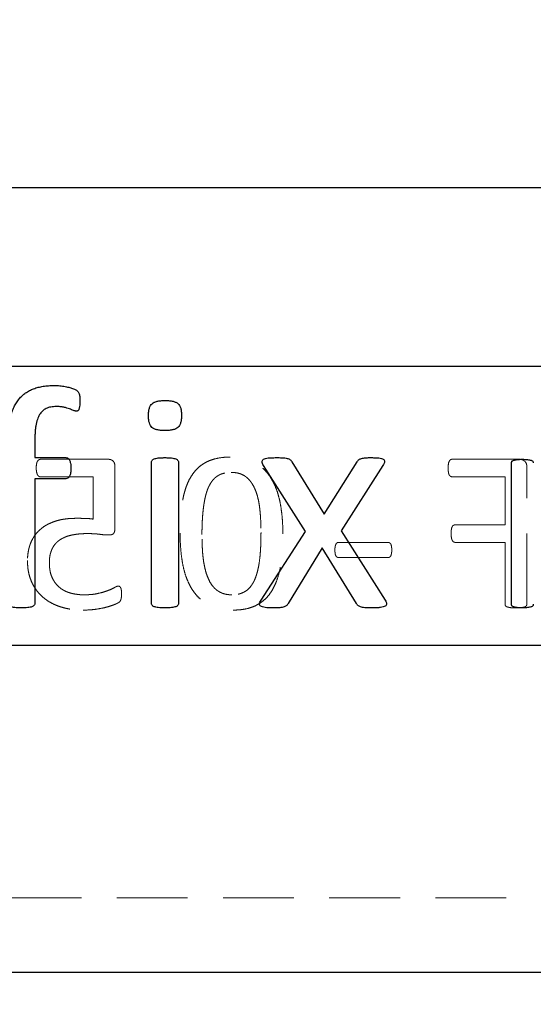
# Model space of a CAD drawing. Header units: millimetres. Extents: x 37 to 402, y 8 to 280.
# Tile 26 of 39: x 171 to 181, y 197 to 214. Entities that reach past the tile are written whole.
import ezdxf

# ---------------------------------------------------------------- set-up
doc = ezdxf.new("R2010")
doc.units = ezdxf.units.MM
doc.linetypes.add('HIDDEN', pattern=[1.905, 1.27, -0.635])
doc.layers.add('FORMATO', color=179, linetype='Continuous')
doc.styles.add('SLDTEXTSTYLE0', font='TXT', dxfattribs={"width": 0.75})
doc.dimstyles.new('SLDDIMSTYLE0', dxfattribs={"dimtxt": 3.5, "dimasz": 3.302, "dimexe": 0, "dimexo": 0.0625, "dimgap": 0.875, "dimtad": 1, "dimdec": 0, "dimlfac": 1.5, "dimrnd": 1e-09, "dimzin": 12, "dimdsep": 46, "dimtxsty": 'SLDTEXTSTYLE0', "dimsah": 1, "dimcen": 0.09, "dimadec": 0, "dimazin": 3, "dimtfac": 1, "dimtofl": 0, "dimtmove": 0, "dimatfit": 3, "dimfxl": 0, "dimfrac": 2, "dimtolj": 1, "dimtzin": 12, "dimarcsym": 0})

# ---------------------------------------------------------------- blocks, each defined once
blk = doc.blocks.new('_D')
at = {"layer": 'FORMATO'}
for p, q in [((86.031, 217.251), (86.031, 174.401)), ((223.089, 214.162), (223.089, 174.401)), ((223.089, 175.401), (86.031, 175.401))]:
    blk.add_line(p, q, dxfattribs=at)
for points in [[(86.031, 175.401), (89.333, 174.893), (89.333, 175.909)], [(223.089, 175.401), (219.787, 175.909), (219.787, 174.893)]]:
    blk.add_solid(points, dxfattribs=at)
at = {"layer": 'FORMATO', "insert": (144.158, 179.913), "char_height": 3.5, "attachment_point": 1, "style": 'SLDTEXTSTYLE0'}
blk.add_mtext('206', dxfattribs=at)
blk = doc.blocks.new('_D_1')
at = {"layer": 'FORMATO'}
for p, q in [((124.531, 275.992), (237.355, 275.992)), ((236.355, 275.992), (236.355, 197.401)), ((206.622, 197.401), (237.355, 197.401))]:
    blk.add_line(p, q, dxfattribs=at)
for points in [[(236.355, 275.992), (235.847, 272.69), (236.863, 272.69)], [(236.355, 197.401), (236.863, 200.703), (235.847, 200.703)]]:
    blk.add_solid(points, dxfattribs=at)
at = {"layer": 'FORMATO', "insert": (231.844, 237.7), "char_height": 3.5, "attachment_point": 1, "rotation": 90, "style": 'SLDTEXTSTYLE0'}
blk.add_mtext('118', dxfattribs=at)

msp = doc.modelspace()

# ---------------------------------------------------------------- linework, layer by layer
at = {"color": 7, "linetype": 'Continuous', "lineweight": 25}
for p, q in [((195.85963, 211.46774), (166.38888, 211.46774)), ((195.85963, 208.26774), (166.38888, 208.26774)), ((171.66398, 206.91862), (171.66398, 206.63048)), ((171.66398, 206.63048), (172.22005, 206.63048)), ((173.75614, 204.02118), (173.75614, 206.5437)), ((174.24143, 206.5437), (174.24143, 204.02118)), ((176.51726, 205.30519), (175.76404, 206.49062)), ((176.27293, 206.55802), (176.85596, 205.61861)), ((176.85596, 205.61861), (177.44741, 206.55802)), ((177.90827, 206.49062), (177.16011, 205.31867)), ((180.213, 203.99997), (180.213, 206.53551)), ((172.22005, 206.25303), (171.66398, 206.25303)), ((171.66398, 206.25303), (171.66398, 204.02203)), ((175.72107, 204.07426), (176.51726, 205.30519)), ((177.16011, 205.31867), (177.95039, 204.07426)), ((176.81888, 205.01368), (176.20721, 204.01276)), ((177.43308, 204.01276), (176.81888, 205.01368)), ((156.28868, 203.26774), (201.62202, 203.26774)), ((156.28868, 197.40107), (201.62202, 197.40107))]:
    msp.add_line(p, q, dxfattribs=at)
at = {"color": 7, "linetype": 'HIDDEN', "lineweight": 18}
for p, q in [((172.97521, 206.60107), (171.76933, 206.60107)), ((180.35671, 206.60107), (179.14837, 206.60107)), ((173.10144, 205.37374), (173.10144, 206.46627)), ((180.48967, 203.99997), (180.48967, 206.45769)), ((171.76381, 206.28734), (172.70928, 206.28734)), ((172.70928, 206.28734), (172.70928, 205.52754)), ((179.14592, 206.28734), (180.09751, 206.28734)), ((180.09751, 206.28734), (180.09751, 205.4246)), ((180.09751, 205.4246), (179.19984, 205.4246)), ((177.99077, 205.11087), (177.11945, 205.11087)), ((179.19984, 205.11087), (180.09751, 205.11087)), ((180.09751, 205.11087), (180.09751, 204.00058)), ((177.11945, 204.83636), (177.99077, 204.83636)), ((193.45535, 198.7344), (164.45535, 198.7344))]:
    msp.add_line(p, q, dxfattribs=at)
at = {"color": 7, "linetype": 'Continuous', "lineweight": 25}
for points, knots in [([(171.17869, 206.8984), (171.17934, 206.94195), (171.18061, 207.02607), (171.19003, 207.14757), (171.20455, 207.25972), (171.22637, 207.36233), (171.25492, 207.45578), (171.29029, 207.54011), (171.33147, 207.61647), (171.38086, 207.68305), (171.4359, 207.74241), (171.49877, 207.79201), (171.56788, 207.83378), (171.64348, 207.86752), (171.726, 207.89374), (171.81554, 207.91188), (171.91196, 207.92301), (171.97849, 207.92406), (172.01279, 207.9246)], [0, 0, 0, 0, 0.08570078, 0.16552495, 0.23970746, 0.30811365, 0.37175139, 0.43170095, 0.48785621, 0.542026, 0.59442123, 0.64673184, 0.69905705, 0.75298945, 0.80927513, 0.86911247, 0.93253141, 1, 1, 1, 1]), ([(172.01279, 207.9246), (172.046, 207.92403), (172.11162, 207.9229), (172.20481, 207.90723), (172.28618, 207.89069), (172.34939, 207.87022), (172.39355, 207.85162), (172.42243, 207.83266), (172.44028, 207.8114), (172.4538, 207.7875), (172.46411, 207.75819), (172.46917, 207.72311), (172.47271, 207.68175), (172.47277, 207.65191), (172.47281, 207.63561)], [0, 0, 0, 0, 0.15721035, 0.31063332, 0.44692618, 0.55047832, 0.62494839, 0.6736927, 0.7123862, 0.75531278, 0.80330615, 0.85867081, 0.92278492, 1, 1, 1, 1]), ([(172.04817, 207.54715), (172.01538, 207.54593), (171.95383, 207.54365), (171.86856, 207.51616), (171.79865, 207.46854), (171.75392, 207.41331), (171.72679, 207.36031), (171.70918, 207.31416), (171.69407, 207.26293), (171.68234, 207.206), (171.67415, 207.14318), (171.66869, 207.074), (171.66393, 206.99845), (171.66396, 206.94587), (171.66398, 206.91862)], [0, 0, 0, 0, 0.11620071, 0.21814142, 0.31364499, 0.41293756, 0.4669511, 0.52477651, 0.58825145, 0.65656357, 0.73108899, 0.81322499, 0.90318608, 1, 1, 1, 1]), ([(172.40709, 207.46458), (172.39973, 207.46545), (172.38264, 207.46748), (172.35531, 207.47776), (172.32267, 207.49196), (172.28283, 207.50577), (172.23638, 207.52171), (172.18148, 207.53479), (172.11795, 207.54577), (172.07238, 207.54667), (172.04817, 207.54715)], [0, 0, 0, 0, 0.05977482, 0.13881683, 0.23460436, 0.3481738, 0.47967292, 0.63178116, 0.80437112, 1, 1, 1, 1]), ([(172.47281, 207.63561), (172.47248, 207.61988), (172.4719, 207.59142), (172.46797, 207.55335), (172.46159, 207.52334), (172.45548, 207.50031), (172.448, 207.48238), (172.43686, 207.47072), (172.42239, 207.46533), (172.41246, 207.46484), (172.40709, 207.46458)], [0, 0, 0, 0, 0.233662, 0.42246122, 0.56721062, 0.68863928, 0.77630592, 0.85296818, 0.92033461, 1, 1, 1, 1]), ([(173.70222, 207.38286), (173.70295, 207.40706), (173.70431, 207.45161), (173.71563, 207.51275), (173.73507, 207.56202), (173.76496, 207.60011), (173.80687, 207.62627), (173.8604, 207.64283), (173.92645, 207.65386), (173.97486, 207.65459), (174.00131, 207.65499)], [0, 0, 0, 0, 0.15232317, 0.2802837, 0.38964167, 0.48270415, 0.57981113, 0.69555824, 0.8336375, 1, 1, 1, 1]), ([(174.00131, 207.65499), (174.02748, 207.65458), (174.07533, 207.65384), (174.14061, 207.64292), (174.19299, 207.6261), (174.23439, 207.60105), (174.26295, 207.56364), (174.28328, 207.5161), (174.29286, 207.45567), (174.29448, 207.4118), (174.29535, 207.38791)], [0, 0, 0, 0, 0.167476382, 0.306198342, 0.422268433, 0.518586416, 0.61074827, 0.718712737, 0.846807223, 1, 1, 1, 1]), ([(173.99626, 207.11578), (173.97008, 207.11615), (173.92221, 207.11682), (173.85716, 207.12816), (173.80445, 207.14367), (173.76294, 207.16897), (173.73469, 207.20686), (173.71558, 207.25496), (173.70429, 207.31495), (173.70295, 207.35893), (173.70222, 207.38286)], [0, 0, 0, 0, 0.16739731, 0.30605378, 0.42149622, 0.51776873, 0.61129806, 0.71850501, 0.84687955, 1, 1, 1, 1]), ([(174.29535, 207.38791), (174.29462, 207.3637), (174.29327, 207.31916), (174.28194, 207.25802), (174.26251, 207.20874), (174.23261, 207.17066), (174.1907, 207.1445), (174.13717, 207.12794), (174.07113, 207.11691), (174.02271, 207.11618), (173.99626, 207.11578)], [0, 0, 0, 0, 0.15232317, 0.2802837, 0.38964167, 0.48270415, 0.57981113, 0.69555824, 0.8336375, 1, 1, 1, 1]), ([(172.22005, 206.63048), (172.22688, 206.63008), (172.2399, 206.6293), (172.25785, 206.62104), (172.27333, 206.60704), (172.28626, 206.58666), (172.29716, 206.55985), (172.30551, 206.52643), (172.31025, 206.4857), (172.31076, 206.45609), (172.31104, 206.44007)], [0, 0, 0, 0, 0.08734203, 0.1665407, 0.2484111, 0.35257255, 0.47396302, 0.6193538, 0.79403786, 1, 1, 1, 1]), ([(173.75614, 206.5437), (173.75666, 206.54994), (173.75772, 206.56259), (173.76549, 206.58108), (173.78137, 206.59744), (173.80629, 206.60944), (173.8395, 206.61939), (173.88262, 206.62548), (173.93608, 206.62959), (173.97546, 206.63017), (173.9971, 206.63048)], [0, 0, 0, 0, 0.06662967, 0.13519104, 0.20948859, 0.30480986, 0.42725776, 0.57920865, 0.76885665, 1, 1, 1, 1]), ([(173.9971, 206.63048), (174.01958, 206.6302), (174.05982, 206.62969), (174.11408, 206.62539), (174.15677, 206.61971), (174.18921, 206.60914), (174.21384, 206.59725), (174.23005, 206.58094), (174.24022, 206.56301), (174.24104, 206.55), (174.24143, 206.5437)], [0, 0, 0, 0, 0.23824969, 0.42640249, 0.5771554, 0.69296008, 0.78752984, 0.86331674, 0.93389564, 1, 1, 1, 1]), ([(175.76404, 206.49062), (175.75764, 206.50215), (175.74635, 206.5225), (175.7373, 206.55381), (175.7434, 206.58279), (175.76661, 206.60471), (175.80262, 206.61874), (175.8528, 206.62599), (175.91788, 206.62949), (175.9668, 206.63013), (175.99405, 206.63048)], [0, 0, 0, 0, 0.110817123, 0.195545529, 0.268245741, 0.346694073, 0.452366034, 0.588937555, 0.771036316, 1, 1, 1, 1]), ([(175.99405, 206.63048), (176.01878, 206.63048), (176.06292, 206.63047), (176.12192, 206.62692), (176.1677, 206.62255), (176.20246, 206.61495), (176.22877, 206.60564), (176.24714, 206.59156), (176.26089, 206.57556), (176.26883, 206.564), (176.27293, 206.55802)], [0, 0, 0, 0, 0.24537273, 0.43807782, 0.58679348, 0.70110749, 0.79119525, 0.86089892, 0.92804637, 1, 1, 1, 1]), ([(177.44741, 206.55802), (177.45121, 206.56347), (177.45876, 206.5743), (177.47288, 206.58905), (177.48947, 206.60304), (177.51269, 206.61345), (177.54271, 206.62169), (177.58343, 206.62738), (177.63693, 206.63032), (177.67741, 206.63042), (177.70016, 206.63048)], [0, 0, 0, 0, 0.07209611, 0.14341138, 0.2216527, 0.30636518, 0.41756196, 0.55970094, 0.75254151, 1, 1, 1, 1]), ([(177.70016, 206.63048), (177.72518, 206.63018), (177.77019, 206.62963), (177.83062, 206.62553), (177.87778, 206.6196), (177.91154, 206.60675), (177.93453, 206.58696), (177.93799, 206.55753), (177.92716, 206.5255), (177.91515, 206.50333), (177.90827, 206.49062)], [0, 0, 0, 0, 0.21848228, 0.39316468, 0.52994302, 0.63113382, 0.70749177, 0.77971477, 0.87377964, 1, 1, 1, 1]), ([(180.213, 206.53551), (180.21351, 206.54068), (180.21452, 206.55087), (180.22165, 206.56555), (180.23566, 206.57688), (180.25624, 206.58448), (180.28321, 206.59092), (180.31806, 206.59619), (180.36076, 206.60079), (180.39211, 206.60097), (180.40908, 206.60107)], [0, 0, 0, 0, 0.06905503, 0.13614289, 0.21158208, 0.30326861, 0.42697252, 0.58167306, 0.77355099, 1, 1, 1, 1]), ([(180.40908, 206.60107), (180.42646, 206.601), (180.45802, 206.60088), (180.5009, 206.59609), (180.53543, 206.5911), (180.56218, 206.58415), (180.58297, 206.57727), (180.5965, 206.56531), (180.60366, 206.55089), (180.60466, 206.54068), (180.60516, 206.53551)], [0, 0, 0, 0, 0.23177102, 0.42082793, 0.57544077, 0.69643179, 0.79058611, 0.86393428, 0.93098412, 1, 1, 1, 1]), ([(172.31104, 206.44007), (172.31062, 206.42491), (172.30984, 206.39648), (172.30665, 206.35701), (172.29774, 206.32422), (172.28497, 206.29193), (172.26101, 206.26011), (172.23314, 206.25529), (172.22005, 206.25303)], [0, 0, 0, 0, 0.198788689, 0.372665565, 0.517217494, 0.640880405, 0.831217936, 1, 1, 1, 1]), ([(171.42134, 203.9344), (171.40001, 203.93493), (171.36097, 203.93589), (171.30775, 203.93769), (171.26551, 203.94629), (171.23187, 203.95414), (171.20763, 203.96733), (171.18957, 203.98172), (171.18082, 204.00134), (171.17942, 204.01494), (171.17869, 204.02203)], [0, 0, 0, 0, 0.22671974, 0.41497173, 0.56354008, 0.68438043, 0.77910682, 0.85513631, 0.9244987, 1, 1, 1, 1]), ([(171.66398, 204.02203), (171.66368, 204.01489), (171.6631, 204.00103), (171.65287, 203.98195), (171.63516, 203.96727), (171.61076, 203.95417), (171.57692, 203.94618), (171.53461, 203.93784), (171.48143, 203.93583), (171.44267, 203.93491), (171.42134, 203.9344)], [0, 0, 0, 0, 0.07502204, 0.14565582, 0.22161862, 0.31626191, 0.43699626, 0.58836572, 0.77347915, 1, 1, 1, 1]), ([(173.9971, 203.9344), (173.97549, 203.93491), (173.93616, 203.93584), (173.88242, 203.9378), (173.8398, 203.94614), (173.80607, 203.9543), (173.78175, 203.96674), (173.76525, 203.98215), (173.75753, 204.00117), (173.75661, 204.01439), (173.75614, 204.02118)], [0, 0, 0, 0, 0.230397, 0.41921954, 0.57118106, 0.69238765, 0.78740114, 0.8593135, 0.92765349, 1, 1, 1, 1]), ([(174.24143, 204.02118), (174.2411, 204.01432), (174.24045, 204.00074), (174.23031, 203.98227), (174.21347, 203.96694), (174.18943, 203.9546), (174.15646, 203.94581), (174.11428, 203.93789), (174.05973, 203.93577), (174.01956, 203.93489), (173.9971, 203.9344)], [0, 0, 0, 0, 0.07177663, 0.14212812, 0.2156024, 0.30986745, 0.42441828, 0.5751828, 0.76251795, 1, 1, 1, 1]), ([(175.92918, 203.9344), (175.90419, 203.93473), (175.85891, 203.93533), (175.79807, 203.93921), (175.7517, 203.94893), (175.71809, 203.96218), (175.69721, 203.98311), (175.6919, 204.01119), (175.70164, 204.0424), (175.71407, 204.06278), (175.72107, 204.07426)], [0, 0, 0, 0, 0.22140402, 0.40109286, 0.53867009, 0.63993947, 0.71739844, 0.78861693, 0.88090655, 1, 1, 1, 1]), ([(176.20721, 204.01276), (176.20347, 204.00645), (176.19588, 203.99362), (176.18074, 203.9767), (176.16032, 203.96198), (176.13318, 203.95034), (176.09732, 203.94375), (176.05267, 203.93752), (175.99549, 203.93457), (175.95305, 203.93446), (175.92918, 203.9344)], [0, 0, 0, 0, 0.07229747, 0.14689732, 0.22231697, 0.31915559, 0.43553379, 0.58100323, 0.76432276, 1, 1, 1, 1]), ([(177.72039, 203.9344), (177.69483, 203.93448), (177.6496, 203.93461), (177.58929, 203.93738), (177.5433, 203.94378), (177.50722, 203.95004), (177.48065, 203.96256), (177.45954, 203.97608), (177.4454, 203.99418), (177.43721, 204.00653), (177.43308, 204.01276)], [0, 0, 0, 0, 0.24499106, 0.43374175, 0.5776593, 0.69066115, 0.78223033, 0.8576557, 0.92831872, 1, 1, 1, 1]), ([(177.95039, 204.07426), (177.95652, 204.06274), (177.96749, 204.04213), (177.97564, 204.01079), (177.96808, 203.98248), (177.94451, 203.96231), (177.90853, 203.94885), (177.85928, 203.93937), (177.79488, 203.93524), (177.74707, 203.9347), (177.72039, 203.9344)], [0, 0, 0, 0, 0.11115429, 0.19878548, 0.26836725, 0.34779619, 0.45164788, 0.59317099, 0.77295214, 1, 1, 1, 1]), ([(180.40908, 203.9344), (180.39213, 203.93464), (180.36083, 203.93507), (180.3179, 203.93809), (180.28341, 203.94509), (180.256, 203.95002), (180.23557, 203.95865), (180.22158, 203.97058), (180.21481, 203.9853), (180.21359, 203.99522), (180.213, 203.99997)], [0, 0, 0, 0, 0.22655499, 0.41827042, 0.57349974, 0.69662819, 0.78944703, 0.86672518, 0.93629585, 1, 1, 1, 1]), ([(180.60516, 203.99997), (180.60458, 203.99522), (180.60337, 203.98528), (180.59657, 203.97081), (180.58308, 203.95826), (180.56242, 203.95035), (180.53522, 203.94491), (180.50105, 203.93819), (180.45795, 203.935), (180.42644, 203.93461), (180.40908, 203.9344)], [0, 0, 0, 0, 0.06366785, 0.13319886, 0.20843288, 0.30369096, 0.42409133, 0.57923217, 0.76812122, 1, 1, 1, 1])]:
    msp.add_open_spline(points, degree=3, knots=knots, dxfattribs=at)
at = {"color": 7, "linetype": 'HIDDEN', "lineweight": 18}
for points, knots in [([(171.76933, 206.60107), (171.76371, 206.60062), (171.75238, 206.59972), (171.73671, 206.59131), (171.72155, 206.58009), (171.71032, 206.56242), (171.69965, 206.54119), (171.69482, 206.51377), (171.68991, 206.48176), (171.68976, 206.45854), (171.68967, 206.44604)], [0, 0, 0, 0, 0.08669064, 0.17476658, 0.27198843, 0.37684782, 0.4961948, 0.63950694, 0.80615383, 1, 1, 1, 1]), ([(173.10144, 206.46627), (173.10114, 206.47691), (173.10059, 206.49717), (173.09488, 206.52542), (173.08396, 206.54901), (173.06982, 206.56849), (173.05137, 206.58384), (173.02892, 206.594), (173.00313, 206.60035), (172.98485, 206.60082), (172.97521, 206.60107)], [0, 0, 0, 0, 0.15087355, 0.28722918, 0.40517443, 0.5169846, 0.62602141, 0.74134093, 0.86358285, 1, 1, 1, 1]), ([(175.1659, 206.64029), (175.12539, 206.63937), (175.04725, 206.63759), (174.93518, 206.62016), (174.83298, 206.59223), (174.74043, 206.55286), (174.65775, 206.50188), (174.58279, 206.44139), (174.51795, 206.36886), (174.46106, 206.28645), (174.41273, 206.19363), (174.37195, 206.09088), (174.33805, 205.97818), (174.3132, 205.85538), (174.29374, 205.72321), (174.2797, 205.58172), (174.27205, 205.43081), (174.27074, 205.32718), (174.27006, 205.27386)], [0, 0, 0, 0, 0.06500107, 0.12539013, 0.18156532, 0.23474678, 0.28626724, 0.33707721, 0.38885276, 0.44188841, 0.49748627, 0.55649716, 0.61916386, 0.68618445, 0.75747032, 0.83360126, 0.91438944, 1, 1, 1, 1]), ([(176.1132, 205.26161), (176.11264, 205.31146), (176.11154, 205.409), (176.10218, 205.55214), (176.08692, 205.68894), (176.06611, 205.81925), (176.03737, 205.94194), (176.00166, 206.05636), (175.95738, 206.16154), (175.90592, 206.25797), (175.84619, 206.34518), (175.77595, 206.42086), (175.69826, 206.48742), (175.61117, 206.54293), (175.51418, 206.58717), (175.40698, 206.61769), (175.28978, 206.63737), (175.20826, 206.63929), (175.1659, 206.64029)], [0, 0, 0, 0, 0.07862761, 0.15385016, 0.22614562, 0.29568953, 0.36188017, 0.42474756, 0.48452413, 0.54160671, 0.59692829, 0.65074048, 0.70399716, 0.75788933, 0.81310951, 0.87152663, 0.93323166, 1, 1, 1, 1]), ([(179.14837, 206.60107), (179.14337, 206.60083), (179.13328, 206.60034), (179.1194, 206.59248), (179.10566, 206.5815), (179.09613, 206.56318), (179.08611, 206.54109), (179.08165, 206.51234), (179.07862, 206.47881), (179.07815, 206.45464), (179.07791, 206.44176)], [0, 0, 0, 0, 0.07719276, 0.15569397, 0.24396727, 0.34851113, 0.47298072, 0.62257455, 0.79883244, 1, 1, 1, 1]), ([(180.48967, 206.45769), (180.4893, 206.46998), (180.48861, 206.49304), (180.481, 206.52481), (180.46712, 206.55061), (180.44237, 206.57553), (180.40498, 206.59598), (180.37247, 206.59941), (180.35671, 206.60107)], [0, 0, 0, 0, 0.16678551, 0.31276236, 0.43937964, 0.5590309, 0.78614469, 1, 1, 1, 1]), ([(171.68967, 206.44604), (171.68988, 206.43419), (171.69027, 206.41184), (171.69384, 206.38042), (171.69995, 206.35308), (171.7081, 206.32972), (171.71904, 206.31122), (171.73166, 206.2973), (171.74696, 206.28858), (171.75819, 206.28775), (171.76381, 206.28734)], [0, 0, 0, 0, 0.18507056, 0.34883, 0.49272317, 0.62186686, 0.73343546, 0.82591578, 0.91295789, 1, 1, 1, 1]), ([(174.66222, 205.24874), (174.66221, 205.28163), (174.66219, 205.34579), (174.66573, 205.43933), (174.66963, 205.52781), (174.676, 205.61114), (174.68308, 205.68964), (174.69219, 205.76322), (174.70335, 205.83183), (174.71539, 205.89589), (174.72957, 205.95557), (174.74525, 206.01106), (174.76292, 206.06236), (174.78319, 206.10897), (174.80537, 206.15152), (174.82921, 206.19047), (174.85545, 206.22538), (174.88394, 206.25619), (174.91389, 206.28364), (174.94674, 206.30613), (174.98116, 206.32565), (175.03126, 206.34504), (175.09986, 206.36231), (175.15699, 206.36459), (175.18673, 206.36578)], [0, 0, 0, 0, 0.07129553, 0.13908329, 0.20292479, 0.263311, 0.32024061, 0.37379265, 0.42402501, 0.47092222, 0.51506682, 0.55697602, 0.59590901, 0.63259906, 0.66706236, 0.69987297, 0.7314905, 0.76157626, 0.79073862, 0.81936143, 0.84770543, 0.87632138, 0.93560648, 1, 1, 1, 1]), ([(175.18673, 206.36578), (175.21316, 206.36471), (175.26383, 206.36266), (175.33626, 206.34733), (175.40104, 206.32098), (175.45742, 206.28318), (175.50722, 206.23722), (175.54986, 206.18237), (175.58833, 206.12076), (175.62037, 206.05094), (175.64786, 205.97468), (175.6695, 205.89146), (175.68822, 205.80262), (175.70037, 205.70749), (175.70934, 205.60771), (175.71595, 205.50391), (175.72054, 205.39645), (175.72087, 205.32371), (175.72104, 205.28673)], [0, 0, 0, 0, 0.058760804, 0.112682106, 0.163820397, 0.213350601, 0.262870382, 0.31396626, 0.367431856, 0.424147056, 0.484516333, 0.547565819, 0.615295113, 0.686371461, 0.760752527, 0.838163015, 0.917747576, 1, 1, 1, 1]), ([(179.07791, 206.44176), (179.07816, 206.42908), (179.07864, 206.40554), (179.0815, 206.37293), (179.08649, 206.34552), (179.0951, 206.32381), (179.10553, 206.3071), (179.11791, 206.29574), (179.13164, 206.289), (179.14116, 206.2879), (179.14592, 206.28734)], [0, 0, 0, 0, 0.20509845, 0.38111146, 0.52960166, 0.65423719, 0.75694619, 0.84591016, 0.92281319, 1, 1, 1, 1]), ([(172.40413, 205.54225), (172.36898, 205.54146), (172.30079, 205.53994), (172.20194, 205.53048), (172.11013, 205.51328), (172.02518, 205.48952), (171.94731, 205.45918), (171.87522, 205.4247), (171.81096, 205.38258), (171.7527, 205.33574), (171.70102, 205.28374), (171.65653, 205.2259), (171.61822, 205.16316), (171.58724, 205.09493), (171.56253, 205.02253), (171.54568, 204.94605), (171.53491, 204.86588), (171.53352, 204.81107), (171.53281, 204.78305)], [0, 0, 0, 0, 0.08046586, 0.15611066, 0.22699355, 0.29404119, 0.3576851, 0.41811368, 0.47660109, 0.53311742, 0.58898997, 0.64397916, 0.69978711, 0.75689981, 0.81515316, 0.87458783, 0.93588557, 1, 1, 1, 1]), ([(172.70928, 205.52754), (172.68624, 205.5308), (172.63989, 205.53735), (172.56734, 205.54), (172.48871, 205.54199), (172.43355, 205.54216), (172.40413, 205.54225)], [0, 0, 0, 0, 0.22815705, 0.45890389, 0.71145032, 1, 1, 1, 1]), ([(171.92497, 204.74568), (171.92544, 204.76653), (171.92637, 204.80734), (171.93344, 204.86655), (171.94666, 204.92188), (171.96419, 204.97334), (171.98696, 205.02136), (172.01578, 205.06476), (172.05012, 205.10396), (172.08952, 205.13911), (172.13457, 205.1697), (172.18496, 205.19623), (172.24067, 205.219), (172.30266, 205.23641), (172.37004, 205.25036), (172.44368, 205.26087), (172.52352, 205.26687), (172.57896, 205.26744), (172.60756, 205.26774)], [0, 0, 0, 0, 0.063537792, 0.124374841, 0.181293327, 0.236606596, 0.289780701, 0.34277965, 0.394834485, 0.448179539, 0.503254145, 0.56033576, 0.621480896, 0.686289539, 0.756238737, 0.831061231, 0.912838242, 1, 1, 1, 1]), ([(172.60756, 205.26774), (172.62779, 205.2677), (172.66682, 205.26762), (172.7232, 205.26486), (172.77537, 205.26166), (172.83769, 205.25378), (172.91003, 205.24503), (172.96681, 205.24381), (172.99421, 205.24323)], [0, 0, 0, 0, 0.156480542, 0.302026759, 0.436706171, 0.560805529, 0.788061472, 1, 1, 1, 1]), ([(172.99421, 205.24323), (173.00322, 205.24357), (173.01996, 205.24421), (173.04304, 205.24899), (173.06221, 205.25699), (173.07808, 205.26892), (173.08875, 205.2874), (173.0965, 205.31067), (173.10027, 205.34034), (173.10102, 205.36189), (173.10144, 205.37374)], [0, 0, 0, 0, 0.13656987, 0.25379432, 0.35504174, 0.44983226, 0.548635, 0.67300405, 0.82015297, 1, 1, 1, 1]), ([(174.27006, 205.27386), (174.2706, 205.22381), (174.27166, 205.12585), (174.28135, 204.98216), (174.29536, 204.84503), (174.31683, 204.7151), (174.34443, 204.5928), (174.38059, 204.47898), (174.42454, 204.37378), (174.47671, 204.27742), (174.53717, 204.19071), (174.60667, 204.11416), (174.68502, 204.04831), (174.77218, 203.99231), (174.86941, 203.9486), (174.97682, 203.91749), (175.09453, 203.8982), (175.17664, 203.89621), (175.21921, 203.89519)], [0, 0, 0, 0, 0.078853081, 0.154304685, 0.226796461, 0.295937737, 0.361660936, 0.42414473, 0.48384814, 0.541014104, 0.596452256, 0.649981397, 0.703418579, 0.757244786, 0.812690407, 0.870727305, 0.932991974, 1, 1, 1, 1]), ([(175.19837, 204.1697), (175.18078, 204.1702), (175.1465, 204.17117), (175.09657, 204.17792), (175.04979, 204.18931), (175.00645, 204.20636), (174.96587, 204.22682), (174.92894, 204.25261), (174.89421, 204.28127), (174.85216, 204.32646), (174.80551, 204.39255), (174.76313, 204.48541), (174.72762, 204.58887), (174.70133, 204.70358), (174.68179, 204.82807), (174.67036, 204.96199), (174.66375, 205.10325), (174.66274, 205.19971), (174.66222, 205.24874)], [0, 0, 0, 0, 0.03909165, 0.07620836, 0.11177921, 0.14584605, 0.17955699, 0.21255398, 0.24575031, 0.27947654, 0.34952157, 0.42446538, 0.50559542, 0.59238208, 0.68569509, 0.78554872, 0.89100971, 1, 1, 1, 1]), ([(175.72104, 205.28673), (175.72074, 205.23811), (175.72016, 205.14452), (175.71434, 205.00989), (175.70645, 204.88636), (175.69341, 204.77416), (175.67753, 204.67228), (175.65574, 204.58073), (175.63129, 204.49851), (175.60191, 204.42585), (175.56767, 204.36319), (175.52938, 204.30928), (175.48632, 204.26469), (175.43835, 204.22893), (175.38526, 204.20247), (175.3275, 204.18341), (175.26463, 204.17148), (175.22089, 204.1703), (175.19837, 204.1697)], [0, 0, 0, 0, 0.1054794, 0.20305517, 0.29234524, 0.37397493, 0.4480681, 0.51589551, 0.57799582, 0.63403879, 0.68560504, 0.73258789, 0.77708918, 0.81954432, 0.86175823, 0.90520104, 0.95118043, 1, 1, 1, 1]), ([(175.21921, 203.89519), (175.25952, 203.89609), (175.33726, 203.89782), (175.44859, 203.91551), (175.55058, 203.94255), (175.64276, 203.98211), (175.72573, 204.03268), (175.79966, 204.09455), (175.86541, 204.16632), (175.92215, 204.24907), (175.97053, 204.34183), (176.01139, 204.44459), (176.04487, 204.5572), (176.07125, 204.67971), (176.08915, 204.81215), (176.10367, 204.95374), (176.11119, 205.10467), (176.11252, 205.20829), (176.1132, 205.26161)], [0, 0, 0, 0, 0.06472876, 0.12484506, 0.18066443, 0.23389136, 0.28545587, 0.33626478, 0.38830555, 0.44138654, 0.49703194, 0.55609329, 0.61881357, 0.68563882, 0.75726295, 0.83345899, 0.91431624, 1, 1, 1, 1]), ([(179.19984, 205.4246), (179.19506, 205.42432), (179.18547, 205.42375), (179.17224, 205.41669), (179.15921, 205.40687), (179.14922, 205.39067), (179.14014, 205.36983), (179.13541, 205.34225), (179.13249, 205.30805), (179.13206, 205.28286), (179.13183, 205.26896)], [0, 0, 0, 0, 0.07572256, 0.15165595, 0.23527131, 0.33396906, 0.45099597, 0.5976139, 0.77790907, 1, 1, 1, 1]), ([(179.13183, 205.26896), (179.13209, 205.25609), (179.13257, 205.23214), (179.13537, 205.19911), (179.14044, 205.17152), (179.14895, 205.14974), (179.15981, 205.13299), (179.17176, 205.12074), (179.18526, 205.11229), (179.19504, 205.11134), (179.19984, 205.11087)], [0, 0, 0, 0, 0.20548202, 0.38227379, 0.52868269, 0.65157128, 0.75284067, 0.84504675, 0.92389507, 1, 1, 1, 1]), ([(177.11945, 205.11087), (177.11409, 205.11076), (177.10373, 205.11054), (177.08915, 205.10529), (177.07561, 205.09626), (177.06591, 205.08078), (177.05701, 205.06154), (177.05148, 205.03715), (177.04678, 205.00791), (177.04662, 204.98651), (177.04653, 204.97484)], [0, 0, 0, 0, 0.09211744, 0.17814046, 0.26438081, 0.368276, 0.48843438, 0.63066035, 0.79852117, 1, 1, 1, 1]), ([(178.06614, 204.97484), (178.06597, 204.9865), (178.06566, 205.00805), (178.06184, 205.03755), (178.05695, 205.06166), (178.04899, 205.08045), (178.03781, 205.09425), (178.02437, 205.10417), (178.00816, 205.10997), (177.99674, 205.11056), (177.99077, 205.11087)], [0, 0, 0, 0, 0.19861708, 0.36707153, 0.50645325, 0.61712461, 0.711213, 0.80594362, 0.89847242, 1, 1, 1, 1]), ([(177.04653, 204.97484), (177.04668, 204.96277), (177.04696, 204.9406), (177.05095, 204.91038), (177.05541, 204.8855), (177.06665, 204.86245), (177.08653, 204.84004), (177.10847, 204.83759), (177.11945, 204.83636)], [0, 0, 0, 0, 0.20618078, 0.37859559, 0.52179151, 0.63426138, 0.81701396, 1, 1, 1, 1]), ([(177.99077, 204.83636), (177.99678, 204.83659), (178.00834, 204.83704), (178.024, 204.84395), (178.03823, 204.85289), (178.04891, 204.86755), (178.05696, 204.88679), (178.06177, 204.91135), (178.0657, 204.94122), (178.06599, 204.96298), (178.06614, 204.97484)], [0, 0, 0, 0, 0.10032121, 0.19297269, 0.28459609, 0.3802655, 0.49277059, 0.63385115, 0.800304, 1, 1, 1, 1]), ([(171.53281, 204.78305), (171.53355, 204.74869), (171.53499, 204.68153), (171.54872, 204.58378), (171.57126, 204.49168), (171.60333, 204.40571), (171.64319, 204.32581), (171.6905, 204.25213), (171.74627, 204.18567), (171.80889, 204.12542), (171.8785, 204.07204), (171.95428, 204.02529), (172.03637, 203.98527), (172.12461, 203.95232), (172.21857, 203.92669), (172.31777, 203.90841), (172.42205, 203.8972), (172.49336, 203.89587), (172.52974, 203.89519)], [0, 0, 0, 0, 0.06831988, 0.1335392, 0.19591857, 0.25659955, 0.31565493, 0.37324547, 0.43036684, 0.48783973, 0.54578464, 0.60453172, 0.66467983, 0.72716761, 0.79163331, 0.85817574, 0.92763513, 1, 1, 1, 1]), ([(172.54874, 204.1697), (172.52645, 204.1699), (172.48258, 204.17031), (172.41844, 204.17787), (172.35678, 204.18686), (172.29847, 204.20195), (172.24307, 204.22058), (172.19163, 204.24462), (172.14386, 204.27272), (172.10092, 204.30635), (172.0612, 204.3435), (172.02697, 204.38634), (171.9966, 204.43327), (171.97088, 204.48502), (171.94959, 204.54193), (171.93526, 204.60476), (171.92669, 204.67334), (171.92556, 204.72094), (171.92497, 204.74568)], [0, 0, 0, 0, 0.06913396, 0.13607, 0.20027806, 0.26240196, 0.32275354, 0.38147113, 0.43833855, 0.49439076, 0.55044656, 0.60678848, 0.66412053, 0.72366409, 0.78584944, 0.85228516, 0.92321854, 1, 1, 1, 1]), ([(172.52974, 203.89519), (172.57002, 203.896), (172.64871, 203.89759), (172.7625, 203.91017), (172.8669, 203.92852), (172.95957, 203.94972), (173.03755, 203.9749), (173.09348, 203.99432), (173.1294, 204.01019), (173.14969, 204.01989), (173.16514, 204.02833), (173.17871, 204.03752), (173.18913, 204.04908), (173.19858, 204.062), (173.20478, 204.07591), (173.21063, 204.09154), (173.2146, 204.11074), (173.21786, 204.13385), (173.21854, 204.16153), (173.21889, 204.18155), (173.21908, 204.19237)], [0, 0, 0, 0, 0.14456565, 0.28248852, 0.41053301, 0.52508953, 0.6234381, 0.70464073, 0.73747914, 0.76437504, 0.78538844, 0.80064895, 0.82295362, 0.84085753, 0.85791535, 0.87740156, 0.90070851, 0.92808995, 0.96112431, 1, 1, 1, 1]), ([(173.16026, 204.32656), (173.15133, 204.32493), (173.12883, 204.32083), (173.09285, 204.29889), (173.04299, 204.27373), (172.97749, 204.24588), (172.89574, 204.21894), (172.81696, 204.19715), (172.74492, 204.18298), (172.68375, 204.17489), (172.61782, 204.17104), (172.57223, 204.17015), (172.54874, 204.1697)], [0, 0, 0, 0, 0.04238998, 0.10680151, 0.19526417, 0.30583625, 0.44065326, 0.5997351, 0.6897475, 0.7856224, 0.88954055, 1, 1, 1, 1]), ([(173.21908, 204.19237), (173.21903, 204.20279), (173.21892, 204.22265), (173.21651, 204.25051), (173.21264, 204.27448), (173.2062, 204.29403), (173.1968, 204.30855), (173.18607, 204.31878), (173.17386, 204.32577), (173.16484, 204.32629), (173.16026, 204.32656)], [0, 0, 0, 0, 0.19308789, 0.3678692, 0.51785537, 0.64236847, 0.74630951, 0.83467845, 0.91595249, 1, 1, 1, 1]), ([(180.09751, 204.00058), (180.09809, 203.99583), (180.0993, 203.9859), (180.10609, 203.9714), (180.11972, 203.95896), (180.14006, 203.95012), (180.16711, 203.94513), (180.20057, 203.93807), (180.24371, 203.93497), (180.27562, 203.93461), (180.29359, 203.9344)], [0, 0, 0, 0, 0.06359015, 0.13303633, 0.20817854, 0.30444452, 0.42469797, 0.5742896, 0.76023464, 1, 1, 1, 1]), ([(180.29359, 203.9344), (180.31054, 203.93464), (180.34183, 203.93508), (180.38478, 203.93806), (180.41922, 203.94518), (180.44686, 203.9498), (180.46699, 203.95934), (180.48089, 203.97107), (180.48798, 203.98545), (180.48912, 203.99521), (180.48967, 203.99997)], [0, 0, 0, 0, 0.22684884, 0.41881294, 0.5742436, 0.69753174, 0.79162852, 0.8690069, 0.93621322, 1, 1, 1, 1])]:
    msp.add_open_spline(points, degree=3, knots=knots, dxfattribs=at)

# ---------------------------------------------------------------- dimensions: what is measured, and where the dimension line sits
at = {"layer": 'FORMATO'}
dim = msp.add_linear_dim(base=(236.35547, 197.40107), p1=(123.53115, 275.99229), p2=(205.62202, 197.40107), angle=90, dimstyle='SLDDIMSTYLE0', dxfattribs=at)
dim.commit()
dim.dimension.update_dxf_attribs({"geometry": '_D_1', "text_midpoint": (236.35547, 241.57902), "dimtype": 160})
dim = msp.add_linear_dim(base=(86.03085, 175.40107), p1=(223.08868, 215.1615), p2=(86.03085, 218.25107), dimstyle='SLDDIMSTYLE0', dxfattribs=at)
dim.commit()
dim.dimension.update_dxf_attribs({"geometry": '_D', "text_midpoint": (148.03698, 175.40107), "dimtype": 160})

doc.saveas('drawing.dxf')
